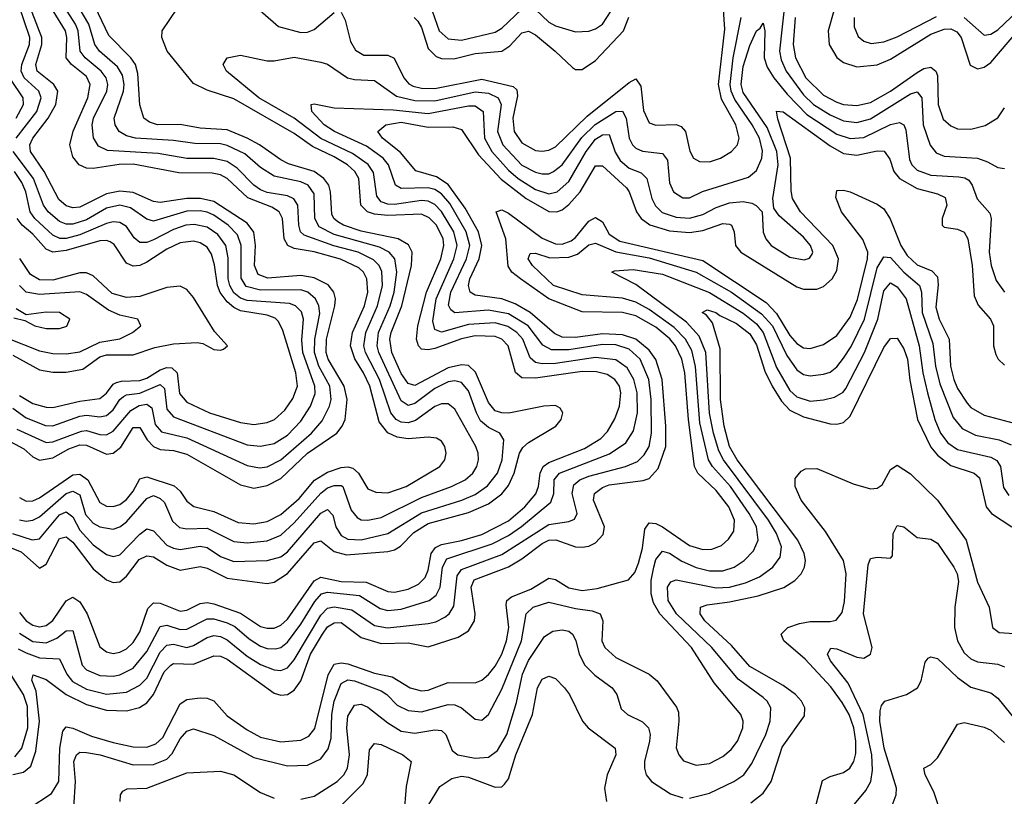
# Model space of a CAD drawing. Header units: inches. Extents: x 501365 to 657855, y 482276 to 547543.
# Tile 160 of 256: x 541851 to 544790, y 522506 to 524824. Entities that reach past the tile are written whole.
import ezdxf

# ---------------------------------------------------------------- set-up
doc = ezdxf.new("R2010")
doc.units = ezdxf.units.IN
doc.header["$MEASUREMENT"] = 0
doc.layers.add('A5542', color=7, linetype='Continuous')

msp = doc.modelspace()

# ---------------------------------------------------------------- linework, layer by layer
at = {"layer": 'A5542', "color": 5}
for points, elevation in [([(542810, 524846.2), (542822, 524822), (542838.7, 524758.7), (542852.8, 524732.8), (542878, 524718), (542950, 524717.5), (542969.1, 524709.1), (542997.4, 524650), (543012.5, 524632.5), (543025.4, 524625.4), (543050, 524618.7), (543090, 524618.4), (543230, 524645.6), (543324.2, 524624.2), (543334.5, 524614.5), (543336.7, 524596.7), (543323.1, 524530), (543327, 524490), (543350, 524455.9), (543390, 524433.3), (543410, 524430.8), (543430, 524434.3), (543450, 524444.1), (543544.6, 524535.4), (543670, 524636.5), (543690, 524647.3), (543704.8, 524624.8), (543712.4, 524552.4), (543730, 524515.7), (543750, 524508.3), (543810, 524510.9), (543825, 524505), (543838, 524490), (543851.3, 524431.3), (543862.4, 524410), (543879.9, 524399.9), (543910, 524399.3), (543942.8, 524410), (543975.2, 524430), (543993.7, 524450), (543998.2, 524470), (543988.5, 524510), (543946, 524586), (543936.9, 524630), (543955.6, 524795.6), (543943.3, 524970)], 2080), ([(541798, 523258), (541855.5, 523235.5), (541910, 523186.8), (541930, 523198.6), (541970, 523275), (541990, 523280.3), (542010, 523264.2), (542070, 523184.6), (542110, 523152.3), (542130, 523143.9), (542150, 523145.7), (542170, 523163), (542207.7, 523212.3), (542230, 523223.8), (542250, 523220.9), (542290, 523196), (542330, 523180.7), (542390, 523191.3), (542410, 523186.4), (542470, 523157.2), (542590, 523141), (542610, 523144.7), (542650, 523170.4), (542730, 523262.5), (542750, 523267.9), (542790, 523236.7), (542826.7, 523226.7), (542950, 523236.3), (542970, 523241.7), (542987.4, 523252.6), (543027.3, 523292.7), (543070, 523320.1), (543190, 523352.5), (543250, 523379), (543290, 523408.7), (543310, 523433.3), (543326.9, 523470), (543342.3, 523530), (543353.1, 523546.9), (543370, 523561.7), (543451, 523610), (543466.9, 523630), (543472.2, 523650), (543463.9, 523663.9), (543450, 523671.8), (543414.9, 523670), (543310.6, 523649.4), (543290, 523649.9), (543270, 523656.6), (543250, 523680.7), (543211.6, 523771.6), (543190, 523791.8), (543170, 523793.3), (543130, 523784.4), (543030, 523731.6), (543010, 523737.4), (542990, 523767.2), (542961.3, 523830), (542955.4, 523870), (542959.3, 523890), (542992, 523970), (543020.6, 524090), (543022.1, 524130), (543011.5, 524151.5), (542980.2, 524170), (542870, 524192.7), (542817.8, 524210), (542800.2, 524220.2), (542788.5, 524230), (542782.9, 524242.9), (542778.9, 524310), (542773.7, 524330), (542759.2, 524350), (542729.9, 524370), (542653.7, 524393.7), (542630, 524405.3), (542566.7, 524450), (542530, 524469.7), (542470, 524494.4), (542390, 524499.6), (542330, 524510.5), (542262.4, 524510), (542238, 524518), (542221.7, 524530), (542209.6, 524569.6), (542203.1, 524663.1), (542196.6, 524690), (542182.9, 524710), (542116.6, 524776.6), (542034.1, 524950)], 2120), ([(541810, 523571.2), (541862.8, 523542.8), (541890, 523519.4), (541910, 523509.2), (541950, 523516), (541997.2, 523542.8), (542030, 523554.5), (542050, 523553.5), (542110, 523527.2), (542130, 523530.1), (542152.5, 523547.5), (542190, 523606.5), (542210, 523606.4), (542231.4, 523570), (542250.2, 523550.2), (542270, 523541), (542310, 523538.3), (542350, 523527.2), (542510, 523435.3), (542550, 523425.6), (542590, 523433), (542630, 523454.3), (542710, 523530.3), (542797.7, 523590), (542813.9, 523610), (542822.2, 523630), (542827.9, 523690), (542818.9, 523730), (542771.9, 523810), (542765.8, 523830), (542766.9, 523870), (542791.4, 523970), (542793.1, 523990), (542788.6, 524010), (542771.9, 524031.9), (542730, 524053.3), (542690, 524059.9), (542591.7, 524051.7), (542563.2, 524063.2), (542552, 524090), (542554.3, 524150), (542549.8, 524189.8), (542530, 524216.2), (542430, 524280.9), (542390.3, 524290.3), (542350, 524290), (542270, 524277.7), (542250, 524280.5), (542190, 524308.1), (542150, 524312.2), (542110, 524303.5), (542030, 524264.2), (542010, 524262.2), (541990, 524268.1), (541967.3, 524287.3), (541924.1, 524370), (541883, 524430), (541880.9, 524450), (541890, 524470), (541935.6, 524530), (541958.7, 524570), (541964.3, 524610), (541953.2, 524630), (541903.5, 524670), (541899.1, 524690), (541916.9, 524750), (541917.4, 524770), (541871.3, 524890)], 2220), ([(541829.7, 523289.7), (541888.4, 523271.6), (541910, 523274.2), (541970, 523345.5), (541990, 523354.9), (542010, 523340.1), (542030, 523299.7), (542070, 523256), (542110, 523227.7), (542130, 523221.3), (542150, 523226.3), (542210, 523288.5), (542230, 523303.6), (542250, 523298.1), (542290, 523255.6), (542310, 523245.9), (542330, 523242.1), (542390, 523252.3), (542410, 523248.2), (542450, 523222), (542490, 523206.7), (542590, 523209.4), (542630, 523221), (542650, 523235.4), (542750, 523350.4), (542770, 523361.8), (542785.1, 523345.1), (542794.7, 523310), (542810, 523284), (542830, 523273.1), (542870, 523271.5), (542949.6, 523290.4), (543050, 523351.4), (543170.6, 523389.4), (543210, 523406.7), (543247.7, 523432.3), (543277.3, 523470), (543290.5, 523510), (543296, 523570), (543283.9, 523590), (543250, 523606.8), (543226.8, 523626.8), (543213.9, 523650), (543190, 523715.9), (543170, 523740.5), (543150, 523745.8), (543130, 523742.3), (543090, 523722.8), (543030, 523678.5), (543013.1, 523673.1), (543010, 523672.2), (542990, 523685.7), (542922.7, 523830), (542917.9, 523850), (542922.3, 523890), (542956.4, 523970), (542968.2, 524010), (542976.5, 524070), (542970.8, 524110), (542953.6, 524130), (542924.9, 524144.9), (542790, 524182.6), (542745.2, 524205.2), (542732.1, 524230), (542730, 524303.5), (542711.5, 524330), (542690, 524340), (542610, 524356.1), (542570, 524382.3), (542522.9, 524422.9), (542470, 524447.8), (542450, 524452.7), (542374, 524454), (542310, 524463), (542196.3, 524470), (542170, 524476.7), (542148, 524490), (542136.3, 524510), (542133.3, 524530), (542161.2, 524610), (542163, 524630), (542158.1, 524658.1), (542143, 524683), (542089, 524730), (542075.1, 524750), (542057.4, 524810), (542010, 524891.3)], 2140), ([(542530, 524886.2), (542623.5, 524803.5), (542690, 524785.2), (542710, 524785.9), (542730, 524794.2), (542790, 524845.3)], 2080), ([(544135.5, 524884.5), (544118.8, 524730), (544123.5, 524703.5), (544138.5, 524670), (544190, 524599.4), (544219.8, 524570), (544270, 524539.7), (544310, 524521.3), (544350, 524516.3), (544390, 524527.4), (544510, 524602.5), (544530, 524608), (544543.2, 524590), (544547.7, 524510), (544568.6, 524448.6), (544586.5, 524426.5), (544610, 524416.6), (544710.1, 524410.1), (544739.8, 524399.8), (544770, 524382.5), (544790, 524379.2)], 2060), ([(544670.4, 524830.4), (544730, 524777.6), (544750, 524779.9), (544770, 524792.8), (544870, 524889.1)], 2140), ([(541840, 524470), (541901.8, 524550), (541915.1, 524590), (541908.4, 524610), (541864.1, 524650), (541855.3, 524670), (541857.6, 524690), (541880.1, 524750), (541880.8, 524770), (541847.4, 524870)], 2240), ([(541850, 523331.2), (541870, 523327), (541890.5, 523329.5), (541910, 523340.3), (541990, 523409.6), (542010, 523416.2), (542030, 523405.5), (542047.3, 523347.3), (542070, 523320.7), (542090, 523310.4), (542130, 523303.1), (542150, 523310.1), (542170, 523324.6), (542230, 523395), (542250, 523403.7), (542270, 523395.1), (542282.8, 523382.8), (542306.8, 523326.8), (542327.9, 523307.9), (542350, 523304.1), (542410, 523306.2), (542490, 523266.5), (542530, 523262.7), (542590, 523268.6), (542630, 523285.1), (542670, 523321.5), (542750, 523410.9), (542770, 523426.3), (542790, 523433.9), (542810, 523433.9), (542815.3, 523430), (542840, 523360), (542857.9, 523337.9), (542870, 523331.4), (542890, 523330.1), (542930, 523338.2), (543050, 523398), (543140.2, 523430), (543181, 523450), (543203.6, 523470), (543215.7, 523490), (543220.6, 523510), (543219.2, 523530), (543212.6, 523550), (543150, 523661.5), (543130, 523677), (543110, 523677.1), (543090, 523668.8), (543032.4, 523627.6), (543010, 523620.9), (542990, 523622.3), (542974.9, 523630), (542958.9, 523650), (542925, 523750), (542883, 523830), (542878.5, 523850), (542883.8, 523890), (542919, 523970), (542934.1, 524030), (542931.6, 524071.6), (542923.5, 524090), (542907.2, 524107.2), (542861.2, 524130), (542788.6, 524148.6), (542700.4, 524180.4), (542689.4, 524190), (542684.2, 524210), (542681.3, 524270), (542669, 524289), (542650, 524298.1), (542590, 524308.3), (542570, 524316.1), (542549.3, 524330), (542500.4, 524380.4), (542470, 524400.1), (542430, 524409.5), (542350, 524408.8), (542264.2, 524424.2), (542113.2, 524433.2), (542085.8, 524445.8), (542071.4, 524471.4), (542067.1, 524510), (542071.6, 524530), (542111.5, 524610), (542114.2, 524630), (542108.8, 524650), (542094.4, 524670), (542046.2, 524710), (542031.8, 524730), (542025.8, 524790), (542017.7, 524810), (541983.2, 524863.2)], 2160), ([(541850, 523054.2), (541870, 523029.5), (541890, 523016.1), (541910, 523011.2), (541930, 523015.6), (541950, 523030.8), (541990, 523089.7), (542010, 523100.1), (542030, 523086.2), (542052, 523050), (542090, 522951.7), (542110, 522936.8), (542130, 522932.3), (542150, 522935.8), (542170, 522946.2), (542190, 522964.9), (542210, 522997), (542233.3, 523066.7), (542250, 523083.1), (542270, 523082.1), (542330, 523058.7), (542350, 523061.7), (542390, 523081.4), (542410, 523084.7), (542430, 523080.7), (542510, 523052.8), (542570, 523012.7), (542590, 523007.3), (542610, 523008.1), (542630, 523016.7), (542650, 523034.4), (542730, 523149.2), (542750, 523159.9), (542810, 523147), (542885, 523145), (542950, 523117.1), (542970, 523115.4), (543010, 523123.8), (543041.5, 523138.5), (543061.1, 523158.9), (543070, 523180.7), (543078.9, 523230), (543091.7, 523248.3), (543110, 523257.4), (543170, 523269.2), (543230, 523287.6), (543310, 523328.1), (543359.1, 523370), (543391.3, 523408.7), (543399.1, 523430), (543404.1, 523470), (543412.9, 523490), (543430, 523501.6), (543536.5, 523543.5), (543585.9, 523574.1), (543605.4, 523594.6), (543627.7, 523632.3), (543640.9, 523670), (543645.2, 523710), (543640.7, 523730), (543627.7, 523750), (543604.2, 523764.2), (543572.9, 523772.9), (543530, 523774), (543390, 523753.3), (543350, 523754.4), (543330.5, 523770.5), (543308.9, 523850), (543290, 523869.9), (543270, 523877.7), (543210, 523880.2), (543170, 523871.1), (543090, 523842.7), (543070, 523837.8), (543050, 523839.9), (543041, 523850), (543035.2, 523870), (543039.6, 523910), (543065.3, 524010), (543108, 524110), (543117.2, 524150), (543114.9, 524170), (543095, 524210), (543072.7, 524232.7), (543050, 524242.8), (542950, 524238.7), (542910, 524242.8), (542888.6, 524250), (542868.7, 524270), (542862.7, 524350), (542851.3, 524370), (542829.3, 524390), (542790, 524414.6), (542725.1, 524445.1), (542670, 524484), (542490, 524587.3), (542410, 524613.1), (542370, 524633.6), (542291.1, 524730), (542275, 524770), (542276.4, 524790), (542322.4, 524857.6)], 2080), ([(541850, 523397.2), (541870, 523387.1), (541890, 523387.6), (541910, 523396.2), (542010, 523465), (542030, 523467.5), (542054.5, 523450), (542090, 523382.5), (542110, 523371.9), (542130, 523370.4), (542150, 523377), (542170, 523391.7), (542190, 523416.3), (542210, 523453.4), (542230, 523459.7), (542312.3, 523432.3), (542330, 523416), (542350, 523386.9), (542370.3, 523370.3), (542430, 523355.7), (542502.8, 523322.8), (542550, 523319.5), (542590, 523325.8), (542630, 523346.8), (542685.1, 523394.9), (542731.1, 523448.9), (542770, 523473.5), (542810, 523486.7), (542830, 523489.5), (542845.2, 523485.2), (542862, 523470), (542890, 523423.5), (542913.5, 523413.5), (542950, 523412), (543004.7, 523430), (543105, 523490), (543120.2, 523510), (543124.2, 523530), (543119.9, 523550), (543110, 523565.6), (543095.1, 523575.1), (543070, 523577.8), (543010, 523572.3), (542977.9, 523577.9), (542950, 523590.5), (542923.6, 523623.6), (542896.3, 523730), (542877.5, 523770), (542851.2, 523811.2), (542838.6, 523850), (542844.5, 523890), (542880.3, 523970), (542890.4, 524010), (542887.2, 524050), (542876.8, 524070), (542863.4, 524083.4), (542808.9, 524108.9), (542730, 524130.9), (542670, 524140.9), (542650.9, 524150), (542640.8, 524170), (542635.4, 524230), (542625.8, 524250), (542603.8, 524263.8), (542531.9, 524291.9), (542470, 524349.2), (542450, 524360.1), (542425.2, 524365.2), (542326.1, 524366.1), (542190, 524392.7), (542148.3, 524391.7), (542070, 524379.1), (542050, 524380.3), (542028.5, 524390), (542010, 524414.2), (542000.5, 524450), (542010.4, 524490.4), (542054.3, 524590), (542061.5, 524630), (542050, 524653.7), (542005.7, 524690), (541989.2, 524710), (541991.6, 524770), (541987.4, 524790), (541951.1, 524850)], 2180), ([(543081.6, 524850), (543103.1, 524790), (543130, 524766.7), (543170, 524762.9), (543270, 524785.9), (543290, 524798.3), (543350, 524855.4)], 2140), ([(543390, 524854.4), (543430, 524816.1), (543450, 524805.1), (543510, 524787.3), (543550, 524789.3), (543570, 524796.5), (543590, 524810.6), (543616, 524850)], 2140), ([(544281.1, 524850), (544263.8, 524790), (544266.5, 524750), (544290, 524710.7), (544310, 524695.9), (544350, 524683.1), (544410, 524688.6), (544450, 524706.1), (544570, 524780.5), (544610, 524795.5), (544630, 524796.1), (544647.8, 524787.8), (544660.6, 524770), (544687.8, 524687.8), (544710, 524677.1), (544730, 524681.9), (544750, 524695.7), (544830, 524790.4)], 2120), ([(541850, 522992.6), (541890, 522967.5), (541930, 522964.1), (541962.1, 522977.9), (541990, 523000.1), (542010, 523000.2), (542037.6, 522897.6), (542050, 522882.8), (542090, 522866.1), (542130, 522864), (542150, 522868), (542190, 522888.7), (542230, 522937.9), (542270, 523013), (542290, 523016.4), (542330, 523003.7), (542350, 523004.3), (542410, 523035.1), (542430, 523035.6), (542470, 523023.9), (542492.8, 523012.8), (542536, 522976), (542570, 522954.1), (542590, 522946.9), (542614.3, 522945.7), (542630, 522950.1), (542650, 522965.4), (542690, 523019.2), (542732.3, 523087.7), (542752.2, 523110), (542770, 523115), (542865.2, 523105.2), (542926.6, 523066.6), (542950, 523060.3), (542990, 523064.4), (543072.8, 523090), (543093.6, 523106.4), (543106.2, 523130), (543113.3, 523190), (543125.6, 523214.4), (543261.1, 523258.9), (543310, 523284.5), (543348.7, 523311.3), (543436.6, 523383.4), (543445.1, 523410), (543446.2, 523450), (543462.4, 523470), (543611.8, 523528.2), (543659.6, 523560.4), (543683.2, 523596.8), (543695.1, 523650), (543693.8, 523710), (543684.1, 523750), (543664.3, 523784.3), (543630, 523808.9), (543570, 523815.5), (543450, 523797.8), (543410, 523796.2), (543390, 523800.2), (543374.5, 523814.5), (543352.7, 523870), (543335.1, 523890), (543307.7, 523907.7), (543270, 523918.7), (543190, 523914.1), (543110, 523891.5), (543090, 523898.5), (543084.1, 523924.1), (543093.9, 523990), (543146.9, 524110), (543156.9, 524150), (543147.1, 524190), (543110, 524251.6), (543090, 524272.1), (543070, 524281.9), (543050, 524284.4), (542970, 524271.6), (542950, 524272.7), (542930, 524280.4), (542917.1, 524297.1), (542907.3, 524367.3), (542890.9, 524390.9), (542844, 524424), (542749.4, 524469.4), (542670, 524529.3), (542564.9, 524590), (542468.2, 524670), (542458.5, 524690), (542469.9, 524710.1), (542510, 524717.3), (542590, 524700.7), (542610, 524700.7), (542670, 524711.7), (542750, 524697.2), (542770, 524690.8), (542829.8, 524649.8), (542850, 524644.7), (542910, 524642.4), (542975.3, 524595.3), (543030, 524582), (543090, 524581), (543210, 524608.7), (543250, 524604.1), (543278.6, 524590), (543287.7, 524570), (543277.5, 524490), (543293.1, 524450), (543350, 524389.5), (543390, 524368.7), (543410, 524363.6), (543430, 524364), (543443.9, 524370), (543469.6, 524390.4), (543528.5, 524471.5), (543569, 524511), (543630, 524549.5), (543650, 524550.1), (543660.7, 524530), (543669.8, 524470), (543680.1, 524450), (543690, 524439.7), (543710, 524430.8), (543770, 524424.6), (543784.2, 524404.2), (543790, 524336.4), (543802.7, 524310), (543830, 524292), (543850, 524292.2), (543889.2, 524310.8), (544026.4, 524353.6), (544050, 524373), (544065.8, 524410), (544067.7, 524432.3), (544058.9, 524470), (544037.5, 524510), (543985, 524585), (543974.4, 524610), (543971.7, 524630), (543980, 524710), (544004.6, 524830)], 2060), ([(543028.8, 524830), (543039.3, 524819.3), (543050, 524800.1), (543070, 524737.4), (543093.5, 524713.5), (543110, 524707.6), (543147.1, 524707.1), (543210, 524722.6), (543290, 524729.8), (543314.1, 524745.9), (543350, 524784.1), (543370, 524788.9), (543390, 524778.6), (543449.6, 524730), (543500.5, 524680.5), (543510, 524674.5), (543530, 524674.4), (543570, 524701.3), (543652.7, 524790), (543669, 524831)], 2120), ([(544165.5, 524830), (544159.9, 524750), (544166.6, 524710), (544197.8, 524650), (544250, 524598.3), (544290, 524577.3), (544310, 524570.9), (544350, 524567.4), (544390, 524576.6), (544450, 524610.3), (544530, 524666.1), (544550, 524677.4), (544570, 524682.1), (544585.1, 524670), (544590, 524656.5), (544592.6, 524570), (544607.1, 524527.1), (544630, 524506.4), (544650, 524498.3), (544690, 524496.9), (544732.6, 524507.4), (544770, 524530.8), (544790, 524560.9)], 2080), ([(544342.1, 524830), (544341.9, 524801.9), (544353.2, 524773.2), (544370, 524759), (544392.8, 524752.8), (544430, 524757.4), (544470, 524772.5), (544586.9, 524833.1)], 2140), ([(541846, 522946), (541870, 522933.6), (541910, 522919.4), (541970, 522915.7), (541991.3, 522870), (542008.8, 522848.8), (542050, 522825.3), (542110, 522810.8), (542170, 522816.6), (542210, 522837.9), (542230, 522858.7), (542270, 522935.7), (542290, 522957.3), (542310, 522959.8), (542350, 522950.1), (542370, 522955.8), (542410, 522980.1), (542430, 522985.5), (542450, 522982.7), (542470, 522973.2), (542530, 522924), (542570, 522899.7), (542610, 522882.9), (542630, 522881.1), (542650, 522889.7), (542670, 522913.1), (542750, 523046.9), (542770, 523067), (542790, 523070.9), (542842.1, 523062.1), (542910, 523015.7), (542948.7, 523008.7), (543070, 523021.6), (543093.1, 523026.9), (543119.9, 523040.1), (543132.4, 523050), (543146.7, 523073.3), (543156.4, 523163.6), (543170, 523183.2), (543290, 523227.9), (543430, 523317.2), (543490, 523325.7), (543506.8, 523333.2), (543514.7, 523350), (543499.9, 523410), (543505, 523435), (543522.7, 523450), (543550, 523461.5), (543659.3, 523490), (543694.5, 523505.5), (543715.1, 523524.9), (543730, 523549.5), (543737, 523590), (543736.2, 523690), (543728.7, 523750), (543703.2, 523810), (543670, 523840), (543630, 523852.8), (543590, 523854.4), (543490, 523838.2), (543438.7, 523838.7), (543412.6, 523852.6), (543368.8, 523910), (543310, 523946.1), (543250, 523956.9), (543150, 523948.3), (543137.4, 523957.4), (543131.2, 523971.2), (543138, 524010), (543184.5, 524110), (543194, 524150), (543183.6, 524190), (543134.6, 524274.6), (543110, 524303.4), (543090, 524316.8), (543070, 524322.1), (542990, 524319.8), (542972.7, 524330), (542952.1, 524390), (542936.2, 524410), (542885.6, 524445.6), (542790.4, 524490), (542760.1, 524510), (542722.8, 524550), (542720.7, 524570), (542730, 524572.6), (542790, 524560.9), (542965.4, 524554.6), (543070, 524543.2), (543190, 524566), (543210, 524566.2), (543233.9, 524550), (543238.3, 524470), (543259.9, 524430), (543310, 524374.5), (543338.5, 524350), (543390, 524316.8), (543430, 524303.9), (543455.3, 524310), (543490, 524340.5), (543541.6, 524430), (543570, 524466.5), (543590, 524479.5), (543610, 524481.2), (543628.1, 524428.1), (543642.9, 524402.9), (543670, 524380.8), (543706.1, 524366.1), (543722.6, 524350), (543737.5, 524290), (543748.2, 524268.2), (543768.5, 524248.5), (543810, 524233.8), (543850, 524231.2), (543890, 524242.1), (543930, 524262.8), (543970, 524276.8), (544010, 524280.9), (544035.9, 524275.9), (544049.4, 524269.4), (544066.8, 524250), (544069.7, 524189.7), (544077.7, 524170), (544093.5, 524150), (544150, 524115), (544192.7, 524107.3), (544208.4, 524111.6), (544216, 524124), (544218, 524130), (544211.3, 524150), (544190, 524174.7), (544117.7, 524237.7), (544101.5, 524261.5), (544098.4, 524290), (544115.2, 524390), (544110.9, 524430), (544082.1, 524502), (544010, 524606.7), (544004.7, 524630), (544010, 524684), (544030, 524746.3), (544050, 524790.2), (544061.5, 524798.5), (544070, 524813.4), (544075.1, 524790), (544072.9, 524710), (544082, 524682), (544101.5, 524650), (544141.4, 524601.4), (544200.7, 524540.7), (544290, 524482.1), (544330, 524468.6), (544370, 524471.5), (544450, 524510.4), (544476.7, 524516.7), (544490, 524510.1), (544495.4, 524495.3), (544506.4, 524406.4), (544513.4, 524390), (544530, 524374.4), (544570, 524359.4), (544654.4, 524354.4), (544671.8, 524351.8), (544684.2, 524344.2), (544694.2, 524330), (544709.1, 524289.1), (544746.4, 524246.4), (544750.1, 524230), (544744.8, 524130), (544750.4, 524090), (544765.5, 524045.5), (544790.5, 524010.5)], 2040), ([(541840.6, 524530), (541861.8, 524570), (541861.5, 524590), (541824.6, 524644.6)], 2260), ([(541830, 522570.5), (541862.3, 522577.7), (541884.4, 522595.6), (541899.3, 522640.7), (541909.6, 522730), (541899.6, 522819.6), (541887.1, 522852.9), (541891.5, 522868.5), (541930, 522854.1), (541989.3, 522810), (542050, 522779.6), (542110, 522763.1), (542170, 522761), (542209, 522771), (542230, 522784.4), (542250.6, 522809.4), (542282.6, 522877.4), (542302.3, 522897.7), (542310, 522901.8), (542370, 522900.1), (542430, 522925.4), (542450, 522924.1), (542470, 522914.7), (542610, 522813.4), (542630, 522807.3), (542650, 522809.7), (542670, 522822.9), (542689.8, 522850.2), (542719, 522930), (542754.8, 522990), (542770, 523012), (542790, 523023.2), (542810, 523024.1), (542870, 522979.4), (542930, 522961.4), (543010, 522963.5), (543070, 522952.1), (543159.2, 522980.8), (543190, 522999.6), (543208.7, 523030), (543210.5, 523050), (543198.2, 523130), (543207.7, 523152.3), (543310, 523190.3), (543350, 523214.3), (543410, 523260.6), (543430, 523269.8), (543451.5, 523271.5), (543510, 523250.8), (543530, 523249), (543550, 523252.2), (543570, 523262.5), (543592.9, 523287.1), (543596.6, 523310), (543563.6, 523390), (543566.3, 523410), (543590, 523427.6), (543610, 523434.9), (543712, 523448), (543730, 523454.5), (543756.3, 523483.7), (543779.2, 523550), (543779.8, 523610), (543769, 523750), (543750, 523809), (543730, 523837.6), (543690, 523869.8), (543650, 523883.4), (543590, 523886), (543510, 523874.8), (543470, 523876.5), (543447.2, 523887.2), (543374.3, 523950), (543330, 523975.5), (543290, 523990), (543210, 524001.4), (543195.4, 524010), (543190, 524030), (543194.5, 524050), (543222.5, 524110), (543230.7, 524150), (543220, 524190), (543180.9, 524260.9), (543130, 524331.4), (543094.9, 524354.9), (543032.9, 524372.9), (542987.2, 524427.2), (542933.8, 524470), (542920.2, 524490), (542944, 524510), (542990, 524517.8), (543070, 524502.5), (543144.1, 524504.1), (543170, 524495.4), (543220.6, 524420.6), (543287.7, 524347.7), (543363, 524290), (543430, 524250.8), (543453.7, 524250), (543470, 524256.2), (543490, 524272.3), (543523.3, 524310), (543570, 524387.5), (543590, 524387.8), (543661.7, 524321.7), (543670.1, 524310), (543691.7, 524250), (543705.9, 524230), (543731.5, 524211.5), (543790, 524193.6), (543850, 524188.2), (543890, 524194.6), (543950, 524214.9), (543970, 524213.6), (543975.7, 524210), (543983.3, 524190), (543987.9, 524150), (544003, 524130), (544170, 524026), (544190, 524019.5), (544230, 524019.3), (544250, 524027), (544275.8, 524050), (544290, 524075.2), (544294.9, 524110), (544277.9, 524150), (544181.4, 524250), (544157.6, 524290), (544153.2, 524313.2), (544151.9, 524410), (544113.4, 524526.6), (544109.9, 524550.1), (544130, 524548.4), (544270, 524446.7), (544310, 524424.7), (544350, 524419.7), (544410, 524432.4), (544431.2, 524431.2), (544447.6, 524407.6), (544460.1, 524370), (544476.5, 524350), (544530, 524320.2), (544590, 524303.8), (544613, 524293), (544618, 524270), (544604.5, 524230), (544604.2, 524210), (544610, 524204), (544650, 524198.2), (544669.7, 524189.7), (544681.1, 524170), (544694.3, 524090), (544699.4, 523999.4), (544711.7, 523971.7), (544748.1, 523930), (544757.1, 523910), (544757.8, 523850), (544764.1, 523824.1), (544771, 523810), (544790, 523792.4)], 2020), ([(541841.9, 523601.9), (541930, 523562.1), (541950, 523563.7), (542035.5, 523595.5), (542050, 523597.2), (542090, 523585.3), (542110, 523584.5), (542130, 523595.4), (542182.5, 523657.5), (542207.9, 523672.1), (542230, 523676.5), (542245.2, 523665.2), (542255.4, 523615.4), (542274, 523594), (542350, 523576.1), (542530, 523493.2), (542566.5, 523486.5), (542590, 523489.5), (542630, 523509.8), (542722.1, 523590), (542753.9, 523626.1), (542776.1, 523670), (542780.9, 523690), (542776.4, 523730), (542743.4, 523790), (542730.5, 523830), (542732, 523870), (542746.6, 523946.6), (542743.7, 523970), (542734.3, 523990), (542710.9, 524010), (542690, 524017.3), (542570, 524016.1), (542527.1, 524027.1), (542512, 524052), (542511.9, 524150), (542501.2, 524181.2), (542473.4, 524210), (542430, 524240.1), (542410, 524248.7), (542390, 524253), (542350, 524252.5), (542250, 524222.7), (542230, 524227.9), (542182.1, 524262.1), (542150, 524270), (542110, 524260.9), (542050, 524226.5), (542010, 524213), (541990, 524213.7), (541970, 524221.7), (541935.8, 524250), (541921.6, 524270), (541891.9, 524350), (541831.2, 524430)], 2240), ([(541830, 523663.9), (541870, 523635.8), (541927.6, 523612.4), (541950, 523611.4), (542030, 523640), (542050, 523643.1), (542090, 523638.3), (542110, 523642), (542130, 523659.1), (542149.8, 523690.2), (542160.9, 523699.1), (542170, 523704.2), (542210, 523709.2), (542270, 523735.3), (542283, 523723), (542290, 523661.2), (542310, 523638.6), (542530, 523555.2), (542570, 523550.7), (542610, 523558.3), (542650, 523583.7), (542690, 523625), (542719.1, 523670), (542732.5, 523707.5), (542732.2, 523730), (542695.6, 523830), (542693.1, 523866.9), (542698.5, 523930), (542692, 523952), (542673.7, 523970), (542656.5, 523976.5), (542530, 523985.4), (542510, 523992.6), (542490, 524008.5), (542477.7, 524030), (542473.1, 524050), (542473, 524113), (542466, 524150), (542442.7, 524182.7), (542410, 524204.3), (542372, 524212), (542346.4, 524210), (542310, 524197.8), (542250, 524166.2), (542230, 524158.8), (542210, 524158.2), (542192.7, 524172.7), (542170, 524206.6), (542150, 524218.7), (542130, 524220.7), (542110, 524215.8), (542030, 524181.3), (541990, 524171), (541971, 524171), (541950, 524180.2), (541896.3, 524230), (541882, 524250), (541869.2, 524310), (541857.5, 524337.5), (541835.1, 524370)], 2260), ([(541879.4, 522470), (541945.6, 522514.4), (541967.3, 522550), (541970.9, 522650), (541979.6, 522700.4), (541990, 522713.1), (542010, 522709.5), (542065.7, 522685.7), (542130, 522666), (542190, 522653.6), (542230, 522653), (542257.3, 522662.7), (542278.3, 522681.7), (542330, 522782.3), (542350, 522795.1), (542390, 522799.9), (542410, 522798.9), (542430, 522790.5), (542470, 522746.1), (542530, 522704.1), (542570, 522682.5), (542630, 522668.8), (542690, 522672.9), (542714.2, 522685.8), (542731.6, 522708.4), (542771.3, 522868.7), (542790, 522899.8), (542810, 522904.5), (542830, 522901.2), (542910, 522873.8), (542962.2, 522862.2), (543016.1, 522830), (543050, 522820.6), (543070, 522822.7), (543130, 522845), (543210, 522844.4), (543230, 522852.8), (543250, 522869.6), (543270, 522894.1), (543290, 522930.1), (543304.4, 522970), (543311, 523010), (543302.7, 523077.3), (543305.2, 523090), (543319.2, 523100.8), (543376.1, 523123.9), (543430, 523156.9), (543450, 523152.5), (543490, 523128.3), (543530, 523120.3), (543574.1, 523125.9), (543668.5, 523151.5), (543686.7, 523173.3), (543698.3, 523201.7), (543710, 523246.3), (543717.2, 523302.8), (543730, 523321.6), (543750, 523319.6), (543770, 523310.1), (543850, 523254.5), (543890, 523242.6), (543916.9, 523243.1), (543945.3, 523254.7), (543966.9, 523273.1), (543982.4, 523297.6), (543984.7, 523330), (543967.6, 523370), (543930, 523418.5), (543875.3, 523470), (543864.8, 523490), (543846.8, 523630), (543836.5, 523770), (543827.7, 523810), (543808.7, 523850), (543791.1, 523871.1), (543750, 523906), (543690, 523940.2), (543650, 523949.4), (543530, 523951.5), (543430, 523990.8), (543345.8, 524050), (543319.9, 524070), (543308.4, 524088.4), (543302.4, 524170), (543272.9, 524250), (543290, 524256.5), (543310, 524246.1), (543410, 524171.2), (543450, 524154.6), (543470, 524154), (543496.6, 524163.4), (543510, 524173.3), (543550, 524222.4), (543570, 524232.8), (543590, 524220.1), (543610, 524183.8), (543642.5, 524162.5), (543890, 524105.2), (544079.3, 523979.3), (544110, 523946.6), (544150, 523881.1), (544170, 523857.3), (544190, 523843.8), (544210, 523842), (544250, 523854.2), (544290, 523881.2), (544330, 523936), (544351.3, 523988.7), (544381.7, 524110), (544382.6, 524130), (544367.9, 524167.9), (544303.7, 524250), (544287.3, 524292.7), (544290, 524313.5), (544310, 524315.1), (544330, 524310.1), (544410, 524273.3), (544430, 524259.3), (544449.2, 524229.2), (544480.8, 524150), (544500.2, 524120.2), (544530, 524092.4), (544573.6, 524073.6), (544590, 524055.9), (544592.1, 524032.1), (544585.2, 523965.2), (544595.1, 523930), (544625, 523870), (544629.1, 523790), (544638.7, 523750), (544650, 523722.9), (544678.7, 523678.7), (544690, 523666.4), (544730, 523642.9), (544819, 523619)], 1980), ([(541850, 523702.3), (541890, 523678.2), (541930, 523667.2), (541950, 523666.5), (542030, 523685.4), (542090, 523692.6), (542110, 523709), (542130, 523735.8), (542139.5, 523740.5), (542155, 523745), (542210, 523746.6), (542230, 523753.5), (542270, 523778.6), (542290, 523785.5), (542305, 523785), (542321.4, 523770), (542327.6, 523707.6), (542350, 523682.6), (542417.1, 523650), (542510, 523621.8), (542550, 523615.1), (542590, 523621.1), (542611.2, 523630), (542642.2, 523657.8), (542666.5, 523693.5), (542680.1, 523730), (542675.2, 523770), (542636.2, 523896.2), (542623.1, 523923.1), (542613.2, 523933.2), (542590, 523941.9), (542510, 523954.2), (542490, 523964.3), (542470, 523981.8), (542449.4, 524009.4), (542441, 524030), (542432.4, 524092.4), (542423.5, 524123.5), (542410, 524144.3), (542390, 524157.8), (542370, 524162.6), (542330, 524157.3), (542290, 524138.3), (542230, 524099.9), (542210, 524090.2), (542190, 524088.3), (542170, 524097.4), (542133, 524153), (542120.9, 524160.9), (542110, 524164.9), (542090, 524163.7), (541990, 524134.4), (541950, 524130), (541930, 524139), (541890, 524183.3), (541858.1, 524210), (541843.5, 524230)], 2280), ([(542012.1, 522472.1), (542017.7, 522550), (542012.5, 522610), (542020.5, 522630), (542030, 522637.9), (542050, 522636.8), (542090.7, 522629.3), (542190, 522599.8), (542250, 522600.5), (542290, 522617), (542306.3, 522633.7), (542330, 522677.3), (542350, 522700.1), (542370, 522706.8), (542430, 522687.5), (542550, 522621.2), (542650, 522597), (542710, 522599.1), (542750, 522618.1), (542772.1, 522647.9), (542780.4, 522679.6), (542782.2, 522750), (542789.4, 522790), (542810, 522842.2), (542830, 522853.5), (542850, 522850.7), (542930, 522821), (542946.8, 522810), (542978, 522778), (543010, 522761.6), (543050, 522757.8), (543130, 522779.9), (543150, 522779.1), (543170, 522769.6), (543210, 522736.1), (543230, 522733.5), (543250, 522750.2), (543290, 522825.3), (543348.8, 522970), (543362.5, 523050), (543383.9, 523070), (543430, 523085.6), (543510, 523066.2), (543559.4, 523059.4), (543583.2, 523050), (543591.6, 523030), (543588.9, 522970), (543597.5, 522950), (543630, 522920.5), (543730.1, 522870.1), (543753.2, 522850), (543811.6, 522771.6), (543816.9, 522756.9), (543818.7, 522730), (543810.6, 522650.6), (543818, 522630), (543832.2, 522612.2), (543870, 522598.6), (543910, 522603.6), (543950, 522624.8), (543974.7, 522645.3), (543993.5, 522670), (544009, 522710), (544009.9, 522730), (544003.6, 522750), (543924.2, 522844.2), (543855.6, 522950), (543761.5, 523050), (543742.8, 523082.8), (543735.7, 523110), (543735.5, 523150), (543743.4, 523190), (543750, 523212.5), (543770, 523237.1), (543790, 523231.9), (543827.2, 523207.2), (543870, 523188.8), (543910, 523178.8), (543950, 523178.8), (543983.7, 523190), (544013.3, 523210), (544041.1, 523238.9), (544055.3, 523270), (544049.9, 523310), (544028.7, 523350), (543972.6, 523430), (543918.5, 523490), (543906.7, 523510), (543880.5, 523620.5), (543868.3, 523788.3), (543856.7, 523836.7), (543838.5, 523870), (543804.7, 523904.7), (543730, 523958.6), (543690, 523980.6), (543650, 523992.3), (543530, 524002), (543444.5, 524030), (543382, 524090), (543368.1, 524110), (543374.3, 524125.7), (543390, 524126.7), (543433, 524113), (543490, 524115.2), (543515.8, 524124.2), (543550, 524152.1), (543570, 524156.4), (543630, 524130.6), (543730, 524113.3), (543870, 524070.3), (543975.1, 524010), (544065.3, 523945.3), (544097.7, 523910), (544140.9, 523820.9), (544170, 523779), (544190, 523764.4), (544210, 523760.9), (544250, 523765.2), (544270, 523771.9), (544290, 523787.2), (544310, 523813), (544332.2, 523847.8), (544372.2, 523930), (544410, 524083.3), (544430, 524115.5), (544450, 524114.1), (544490.3, 524070.3), (544537.1, 524030), (544542.5, 524010), (544544.5, 523950), (544576.8, 523856.8), (544584.4, 523790), (544597.2, 523737.2), (544636.7, 523636.7), (544663.9, 523603.9), (544703.6, 523583.6), (544774.7, 523570), (544810, 523555.2)], 1960), ([(541830, 523822.8), (541910, 523778.3), (541950, 523771.4), (541990, 523772.1), (542039.1, 523780.9), (542090, 523817.5), (542110, 523823.6), (542190, 523823.7), (542254.3, 523845.7), (542310, 523856.1), (542380.4, 523860.4), (542397.2, 523857.2), (542430, 523839.2), (542450, 523836.9), (542459.6, 523840.4), (542471.1, 523850), (542432.8, 523892.8), (542370, 523994.1), (542350, 524017.9), (542330, 524028.7), (542290, 524024), (542210, 523997.5), (542170, 523994.4), (542126.6, 524006.6), (542070, 524059.2), (542050, 524068.4), (542030, 524068.3), (541950, 524046.2), (541910, 524046.9), (541882.9, 524062.9), (541850.9, 524110.9)], 2320), ([(543850, 522500.5), (543910, 522515.3), (543982.3, 522550), (544012.1, 522570), (544036.6, 522603.4), (544078.2, 522690), (544091.1, 522730), (544092.5, 522770), (544081.6, 522790), (544070, 522800.7), (543995.6, 522855.6), (543916.8, 522950), (543811.1, 523050), (543786, 523090), (543784.7, 523130), (543794.4, 523145.6), (543810, 523152), (543930, 523127.8), (543970, 523130), (544017.5, 523142.5), (544058.8, 523161.2), (544098.8, 523190), (544120.5, 523219.5), (544124.5, 523250), (544109.4, 523290), (544086.1, 523330), (543951.4, 523510), (543937.3, 523537.3), (543921.3, 523590), (543910, 523649.7), (543898.7, 523830), (543879.2, 523879.2), (543841.2, 523921.2), (543690, 524033.6), (543618.4, 524070), (543626.4, 524073.6), (543681.9, 524078.1), (543770, 524064.2), (543910, 524009.6), (544010, 523948.2), (544050, 523915.4), (544070.4, 523890), (544110, 523785.5), (544150, 523716.9), (544170, 523697.8), (544210, 523685.5), (544250, 523688.6), (544282.9, 523697.1), (544308.4, 523711.6), (544317, 523723), (544372.4, 523830), (544412.3, 523930), (544430, 524014.2), (544450, 524038.5), (544470, 524026.4), (544497.2, 523990), (544535.7, 523850), (544546.6, 523770), (544560.6, 523710), (544582.6, 523630), (544599.4, 523590), (544621, 523561), (544650, 523540.5), (544750, 523518.1), (544767.9, 523507.9), (544778.4, 523490), (544787.5, 523427.5), (544803.2, 523403.2)], 1940), ([(541810, 523875.2), (541910, 523835.4), (541950, 523827.2), (541990, 523826), (542030, 523832.6), (542090, 523861), (542150, 523871.1), (542187.7, 523890), (542212, 523910), (542203.7, 523930), (542150, 523942.1), (542116.2, 523956.2), (542050, 524003.4), (542030, 524011.5), (541910, 524003.8), (541870.2, 524010.2), (541850.5, 524030.5)], 2340), ([(541833.6, 523933.6), (541865.9, 523925.9), (541896.4, 523910), (541930, 523902.1), (541970, 523902.4), (541991.4, 523908.6), (542001, 523930), (541970, 523949.8), (541930, 523950.3), (541870, 523942.4), (541840.3, 523960.3)], 2360), ([(544033.2, 522486.8), (544070, 522515.7), (544093.5, 522550), (544127, 522653), (544193.8, 522746.2), (544194.7, 522770), (544184.4, 522790), (544166.2, 522810), (544130, 522836.5), (544030, 522893.6), (543975.9, 522955.9), (543896.1, 523030), (543882.3, 523050), (543883.2, 523070), (543902.4, 523077.6), (543970, 523086.1), (544055.4, 523104.6), (544131.4, 523128.6), (544164.6, 523150), (544183.6, 523170), (544193.8, 523190), (544196.2, 523210), (544192.8, 523230), (544173.2, 523270), (543992.8, 523510), (543969.2, 523550), (543953.2, 523610), (543942.3, 523690), (543941.7, 523841.7), (543918.6, 523918.6), (543901.3, 523941.3), (543888.4, 523950), (543902.5, 523957.5), (543928.9, 523950), (543940.3, 523940.3), (543990, 523917.3), (544030, 523885.8), (544050, 523853.3), (544074.9, 523774.9), (544096.8, 523730), (544125.1, 523685.1), (544150, 523658), (544190, 523638.4), (544270, 523617.3), (544290, 523616), (544310, 523621.1), (544330, 523640.4), (544430, 523845.1), (544450, 523872.4), (544470, 523873.4), (544490, 523841.7), (544500.8, 523810), (544507.8, 523747.8), (544531.1, 523630), (544570, 523547.9), (544590, 523523.8), (544630, 523493.1), (544699.3, 523470), (544716, 523456), (544735.5, 523370), (544751.2, 523350), (544812.5, 523310)], 1920), ([(544225.5, 522470), (544247.1, 522552.9), (544270, 522565.1), (544310, 522576.8), (544328.5, 522590), (544340.3, 522610), (544346.1, 522633.9), (544346.7, 522670), (544340.3, 522710), (544326.6, 522750), (544306.1, 522786.1), (544272.4, 522832.4), (544195.3, 522915.3), (544131.2, 522970), (544124.2, 522990), (544143.5, 523010), (544178.6, 523021.4), (544210, 523027.5), (544270, 523027.9), (544288, 523032), (544305.7, 523054.3), (544313.2, 523086.8), (544317.9, 523170), (544309.7, 523210), (544255.8, 523295.8), (544183.5, 523390), (544165.2, 523430), (544165.6, 523454.4), (544183.4, 523476.6), (544196.6, 523483.4), (544230, 523483.7), (544338.3, 523438.3), (544390, 523423.9), (544410, 523425.2), (544424.9, 523435.1), (544450, 523481.4), (544470, 523493.7), (544510, 523468), (544590, 523389.6), (544675.6, 523270), (544710, 523145), (544744.8, 523070), (544754.4, 523010), (544774.7, 522994.7), (544850, 522989.3)], 1880), ([(544332.7, 522470), (544376.8, 522523.2), (544391, 522550), (544396.4, 522583.6), (544394.3, 522630), (544368.5, 522748.5), (544323.9, 522843.9), (544270.6, 522910), (544262.1, 522930), (544272.1, 522947.9), (544290, 522945.9), (544350, 522920.6), (544370, 522918.5), (544389.9, 522930.1), (544395.1, 522950), (544369, 523050), (544382.9, 523197.1), (544390, 523215.3), (544410, 523219.2), (544450, 523216.5), (544456.3, 523223.7), (544457.7, 523290), (544470, 523314.4), (544490, 523310.3), (544530, 523278.5), (544570, 523273.4), (544590, 523260.9), (544638.7, 523190), (544648.7, 523170), (544652.7, 523147.3), (544642.2, 523070), (544641.5, 523010), (544649.7, 522970), (544670, 522934.4), (544690, 522916.5), (544710, 522906.8), (544770, 522899.9), (544790, 522892.5)], 1860), ([(542690, 522497), (542730, 522506), (542798.3, 522550), (542818, 522570), (542829.5, 522590), (542835.8, 522630), (542827.3, 522710), (542830, 522744.9), (542850, 522778.2), (542870, 522780.6), (542890, 522772.3), (542950, 522724.9), (542990, 522700.6), (543030, 522694.4), (543090, 522704.1), (543110, 522702.1), (543122.8, 522690), (543142.2, 522642.2), (543158.5, 522630), (543210, 522619.7), (543250, 522622.5), (543277.5, 522642.5), (543304.7, 522690), (543333.9, 522786.1), (543351.6, 522870), (543370, 522911.5), (543417.5, 522982.5), (543441.8, 522998.2), (543470, 523002.7), (543490, 522998.2), (543501.3, 522990), (543511.1, 522971.1), (543520.7, 522930), (543537.3, 522897.3), (543567.3, 522867.3), (543618.9, 522830), (543632.8, 522810), (543646.5, 522766.5), (543664.6, 522750), (543710, 522728.1), (543727.5, 522710), (543732.3, 522690), (543730.5, 522670.5), (543716, 522610), (543715.4, 522590), (543720.5, 522570), (543736.8, 522550), (543793.1, 522513.1), (543830, 522501.3)], 1940), ([(541836.6, 522623.4), (541857.6, 522650), (541874.8, 522710), (541874.2, 522774.2), (541862.2, 522810), (541773, 522950)], 2040), ([(544452.5, 522470), (544467.2, 522510), (544467.6, 522530), (544431.1, 522650), (544418.5, 522730), (544419.3, 522760.7), (544423.3, 522776.7), (544433.3, 522790), (544498.3, 522810), (544530.3, 522829.7), (544541.1, 522850), (544553.4, 522906.6), (544562.2, 522917.8), (544570, 522922.2), (544590, 522917.3), (544650, 522860.9), (544690, 522831.7), (544750, 522814.6), (544770, 522798.7), (544850, 522699.9)], 1840), ([(543050, 522445.5), (543104.9, 522535.1), (543140.6, 522559.4), (543170, 522565.5), (543190, 522562.8), (543270, 522533.3), (543290, 522534.4), (543298.2, 522541.8), (543310, 522558.4), (543332.2, 522630), (543381.4, 522750), (543396.1, 522830), (543410, 522855.8), (543430, 522864), (543450, 522857.7), (543477.5, 522830), (543491.8, 522810), (543531.1, 522730), (543547.5, 522710), (543628.2, 522650), (543630.6, 522630), (543604.1, 522570), (543596, 522530), (543601.9, 522490)], 1920), ([(544602.4, 522450), (544579.6, 522519.6), (544554, 522570), (544549.7, 522590.3), (544570, 522600.7), (544590, 522620.7), (544650, 522721), (544670, 522726.4), (544730, 522712.6), (544750, 522703.6), (544790, 522666.5)], 1820), ([(542802.9, 522470), (542876.1, 522543.9), (542888.9, 522571.1), (542895, 522645), (542910, 522663.5), (542930, 522660.1), (542994.7, 522630), (543018.9, 522610), (543004.9, 522535.1), (542997.4, 522450)], 1920), ([(542150.6, 522490), (542151.9, 522510), (542159.1, 522520.9), (542171.6, 522528.4), (542230, 522530.1), (542350, 522576.4), (542450, 522581), (542490, 522570.1), (542570, 522517), (542610, 522500.3)], 1940)]:
    msp.add_lwpolyline(points, dxfattribs=dict(at, elevation=elevation))

doc.saveas('drawing.dxf')
